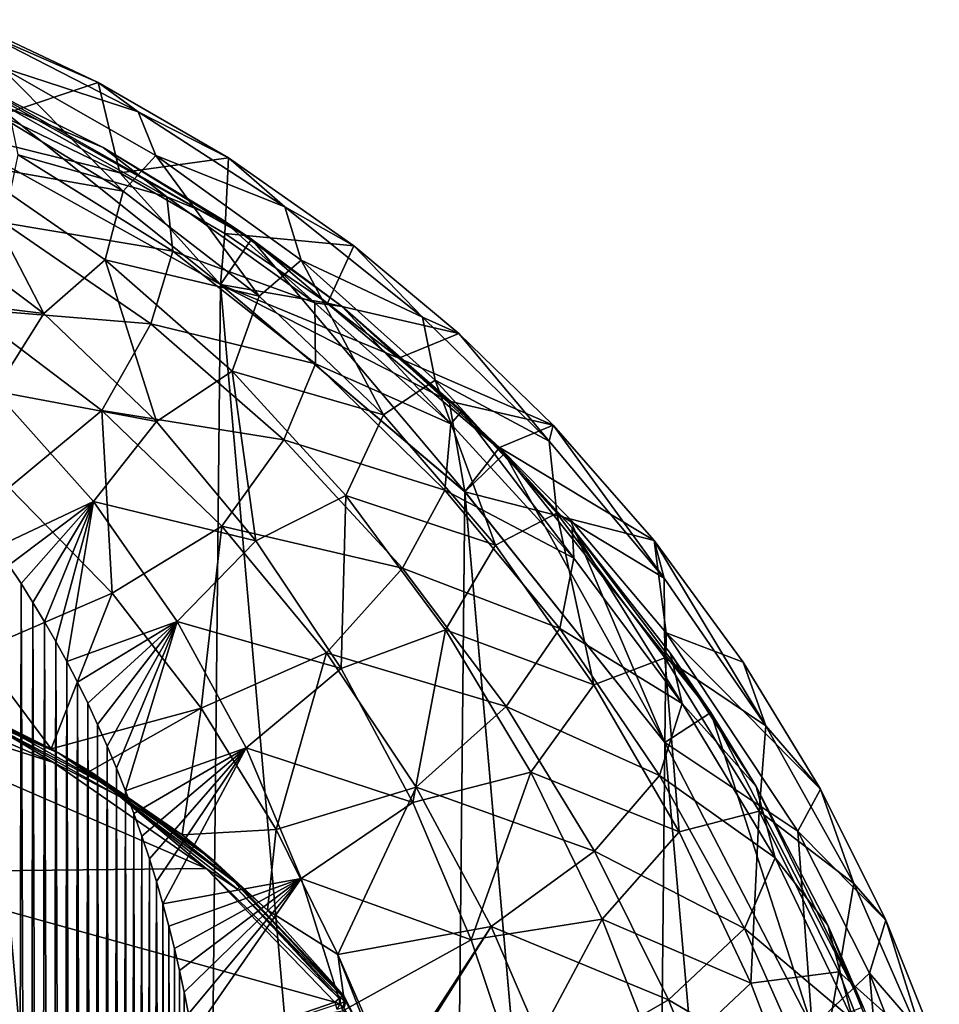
# Model space of a CAD drawing. Extents: x 0 to 500, y -78 to 1786.
# Tile 35 of 195: x 113 to 130, y -34 to -17. Entities that reach past the tile are written whole.
import ezdxf

# ---------------------------------------------------------------- set-up
doc = ezdxf.new("R2010")
doc.units = 0
doc.header["$LTSCALE"] = 52.148148
for name, color, linetype in [('311', 7, 'CONTINUOUS'), ('315', 7, 'CONTINUOUS'), ('327', 7, 'CONTINUOUS'), ('329', 7, 'CONTINUOUS'), ('332', 7, 'CONTINUOUS'), ('371', 7, 'CONTINUOUS'), ('374', 7, 'CONTINUOUS'), ('393', 7, 'CONTINUOUS'), ('403', 7, 'CONTINUOUS'), ('404', 7, 'CONTINUOUS'), ('405', 7, 'CONTINUOUS'), ('429', 7, 'CONTINUOUS'), ('432', 7, 'CONTINUOUS'), ('436', 7, 'CONTINUOUS'), ('440', 7, 'CONTINUOUS'), ('453', 7, 'CONTINUOUS'), ('455', 7, 'CONTINUOUS')]:
    doc.layers.add(name, color=color, linetype=linetype)

msp = doc.modelspace()

# ---------------------------------------------------------------- linework, layer by layer
at = {"layer": '311', "color": 7, "linetype": 'CONTINUOUS'}
for points in [[(111.967, -18.49, -0.025), (117.073, -21.332, -0.025), (112.366, -17.573, -0.025), (111.967, -18.49, -0.025)], [(112.366, -17.573, -0.025), (117.073, -21.332, -0.025), (117.642, -20.51, -0.025), (112.366, -17.573, -0.025)], [(117.073, -21.332, -0.025), (121.531, -25.11, -0.025), (117.642, -20.51, -0.025), (117.073, -21.332, -0.025)], [(117.642, -20.51, -0.025), (121.531, -25.11, -0.025), (122.249, -24.413, -0.025), (117.642, -20.51, -0.025)], [(121.531, -25.11, -0.025), (125.172, -29.68, -0.025), (122.249, -24.413, -0.025), (121.531, -25.11, -0.025)], [(122.249, -24.413, -0.025), (125.172, -29.68, -0.025), (126.011, -29.136, -0.025), (122.249, -24.413, -0.025)], [(125.172, -29.68, -0.025), (127.859, -34.869, -0.025), (126.011, -29.136, -0.025), (125.172, -29.68, -0.025)], [(126.011, -29.136, -0.025), (127.859, -34.869, -0.025), (128.787, -34.498, -0.025), (126.011, -29.136, -0.025)]]:
    msp.add_3dface(points, dxfattribs=at)
at = {"layer": '315', "color": 7, "linetype": 'CONTINUOUS'}
for points in [[(117.073, -21.332, -0.025), (111.967, -18.49, -0.025), (117.073, -21.332), (117.073, -21.332, -0.025)], [(117.073, -21.332), (111.967, -18.49, -0.025), (111.967, -18.49), (117.073, -21.332)], [(121.531, -25.11, -0.025), (117.073, -21.332, -0.025), (121.531, -25.11), (121.531, -25.11, -0.025)], [(121.531, -25.11), (117.073, -21.332, -0.025), (117.073, -21.332), (121.531, -25.11)], [(125.172, -29.68, -0.025), (121.531, -25.11, -0.025), (125.172, -29.68), (125.172, -29.68, -0.025)], [(125.172, -29.68), (121.531, -25.11, -0.025), (121.531, -25.11), (125.172, -29.68)], [(127.859, -34.869, -0.025), (125.172, -29.68, -0.025), (127.859, -34.869), (127.859, -34.869, -0.025)], [(127.859, -34.869), (125.172, -29.68, -0.025), (125.172, -29.68), (127.859, -34.869)]]:
    msp.add_3dface(points, dxfattribs=at)
at = {"layer": '327', "color": 7, "linetype": 'CONTINUOUS'}
for points in [[(111.411, -73.745), (116.573, -71.007), (111.967, -18.49), (111.411, -73.745)], [(116.573, -71.007), (117.073, -21.332), (111.967, -18.49), (116.573, -71.007)], [(116.573, -71.007), (121.106, -67.32), (117.073, -21.332), (116.573, -71.007)], [(121.106, -67.32), (121.531, -25.11), (117.073, -21.332), (121.106, -67.32)], [(121.106, -67.32), (124.839, -62.824), (121.531, -25.11), (121.106, -67.32)], [(124.839, -62.824), (125.172, -29.68), (121.531, -25.11), (124.839, -62.824)], [(124.839, -62.824), (127.629, -57.689), (125.172, -29.68), (124.839, -62.824)], [(127.629, -57.689), (127.859, -34.869), (125.172, -29.68), (127.629, -57.689)]]:
    msp.add_3dface(points, dxfattribs=at)
at = {"layer": '329', "color": 7, "linetype": 'CONTINUOUS'}
for points in [[(112.366, -17.573, -0.025), (117.642, -20.51, -0.025), (112.781, -17.757, -8.512), (112.366, -17.573, -0.025)], [(112.781, -17.757, -8.512), (117.642, -20.51, -0.025), (114.935, -18.835, -7.985), (112.781, -17.757, -8.512)], [(114.935, -18.835, -7.985), (117.642, -20.51, -0.025), (117.107, -20.148, -7.384), (114.935, -18.835, -7.985)], [(117.107, -20.148, -7.384), (117.642, -20.51, -0.025), (119.295, -21.737, -6.714), (117.107, -20.148, -7.384)], [(117.642, -20.51, -0.025), (122.249, -24.413, -0.025), (119.295, -21.737, -6.714), (117.642, -20.51, -0.025)], [(119.295, -21.737, -6.714), (122.249, -24.413, -0.025), (121.473, -23.641, -5.984), (119.295, -21.737, -6.714)], [(121.473, -23.641, -5.984), (122.249, -24.413, -0.025), (123.487, -25.768, -5.255), (121.473, -23.641, -5.984)], [(122.249, -24.413, -0.025), (126.011, -29.136, -0.025), (123.487, -25.768, -5.255), (122.249, -24.413, -0.025)], [(123.487, -25.768, -5.255), (126.011, -29.136, -0.025), (125.28, -28.058, -4.562), (123.487, -25.768, -5.255)], [(125.28, -28.058, -4.562), (126.011, -29.136, -0.025), (126.836, -30.481, -3.927), (125.28, -28.058, -4.562)], [(126.011, -29.136, -0.025), (128.787, -34.498, -0.025), (126.836, -30.481, -3.927), (126.011, -29.136, -0.025)], [(126.836, -30.481, -3.927), (128.787, -34.498, -0.025), (128.146, -33.008, -3.366), (126.836, -30.481, -3.927)], [(128.146, -33.008, -3.366), (128.787, -34.498, -0.025), (129.207, -35.61, -2.89), (128.146, -33.008, -3.366)]]:
    msp.add_3dface(points, dxfattribs=at)
at = {"layer": '332', "color": 7, "linetype": 'CONTINUOUS'}
for points in [[(112.781, -17.757, -8.512), (114.935, -18.835, -7.985), (113.212, -18.116, -10.19), (112.781, -17.757, -8.512)], [(113.212, -18.116, -10.19), (114.935, -18.835, -7.985), (116.094, -19.738, -9.837), (113.212, -18.116, -10.19)], [(113.212, -18.116, -10.19), (116.094, -19.738, -9.837), (113.389, -18.968, -12.519), (113.212, -18.116, -10.19)], [(114.935, -18.835, -7.985), (117.107, -20.148, -7.384), (116.094, -19.738, -9.837), (114.935, -18.835, -7.985)], [(113.389, -18.968, -12.519), (116.207, -20.726, -12.258), (113.134, -20.213, -14.655), (113.389, -18.968, -12.519)], [(113.389, -18.968, -12.519), (116.094, -19.738, -9.837), (116.207, -20.726, -12.258), (113.389, -18.968, -12.519)], [(116.094, -19.738, -9.837), (117.107, -20.148, -7.384), (118.793, -21.667, -9.403), (116.094, -19.738, -9.837)], [(116.094, -19.738, -9.837), (118.793, -21.667, -9.403), (116.207, -20.726, -12.258), (116.094, -19.738, -9.837)], [(112.463, -21.775, -16.468), (113.134, -20.213, -14.655), (115.805, -22.051, -14.48), (112.463, -21.775, -16.468)], [(113.134, -20.213, -14.655), (116.207, -20.726, -12.258), (115.805, -22.051, -14.48), (113.134, -20.213, -14.655)], [(117.107, -20.148, -7.384), (119.295, -21.737, -6.714), (118.793, -21.667, -9.403), (117.107, -20.148, -7.384)], [(116.207, -20.726, -12.258), (118.807, -22.778, -11.94), (115.805, -22.051, -14.48), (116.207, -20.726, -12.258)], [(116.207, -20.726, -12.258), (118.793, -21.667, -9.403), (118.807, -22.778, -11.94), (116.207, -20.726, -12.258)], [(118.793, -21.667, -9.403), (119.295, -21.737, -6.714), (121.275, -23.872, -8.893), (118.793, -21.667, -9.403)], [(118.793, -21.667, -9.403), (121.275, -23.872, -8.893), (118.807, -22.778, -11.94), (118.793, -21.667, -9.403)], [(112.463, -21.775, -16.468), (114.913, -23.632, -16.367), (113.22, -25.033, -17.81), (112.463, -21.775, -16.468)], [(114.913, -23.632, -16.367), (112.463, -21.775, -16.468), (115.805, -22.051, -14.48), (114.913, -23.632, -16.367)], [(119.295, -21.737, -6.714), (121.473, -23.641, -5.984), (121.275, -23.872, -8.893), (119.295, -21.737, -6.714)], [(114.913, -23.632, -16.367), (115.805, -22.051, -14.48), (118.231, -24.164, -14.267), (114.913, -23.632, -16.367)], [(115.805, -22.051, -14.48), (118.807, -22.778, -11.94), (118.231, -24.164, -14.267), (115.805, -22.051, -14.48)], [(118.807, -22.778, -11.94), (121.163, -25.084, -11.564), (118.231, -24.164, -14.267), (118.807, -22.778, -11.94)], [(118.807, -22.778, -11.94), (121.275, -23.872, -8.893), (121.163, -25.084, -11.564), (118.807, -22.778, -11.94)], [(113.22, -25.033, -17.81), (114.913, -23.632, -16.367), (115.1, -26.962, -17.758), (113.22, -25.033, -17.81)], [(114.913, -23.632, -16.367), (117.099, -25.741, -16.242), (115.1, -26.962, -17.758), (114.913, -23.632, -16.367)], [(117.099, -25.741, -16.242), (114.913, -23.632, -16.367), (118.231, -24.164, -14.267), (117.099, -25.741, -16.242)], [(121.275, -23.872, -8.893), (121.473, -23.641, -5.984), (123.514, -26.319, -8.306), (121.275, -23.872, -8.893)], [(121.473, -23.641, -5.984), (123.487, -25.768, -5.255), (123.514, -26.319, -8.306), (121.473, -23.641, -5.984)], [(121.275, -23.872, -8.893), (123.514, -26.319, -8.306), (121.163, -25.084, -11.564), (121.275, -23.872, -8.893)], [(117.099, -25.741, -16.242), (118.231, -24.164, -14.267), (120.392, -26.504, -14.015), (117.099, -25.741, -16.242)], [(118.231, -24.164, -14.267), (121.163, -25.084, -11.564), (120.392, -26.504, -14.015), (118.231, -24.164, -14.267)], [(113.22, -25.033, -17.81), (115.1, -26.962, -17.758), (112.651, -28.014, -18.691), (113.22, -25.033, -17.81)], [(121.163, -25.084, -11.564), (123.258, -27.601, -11.133), (120.392, -26.504, -14.015), (121.163, -25.084, -11.564)], [(121.163, -25.084, -11.564), (123.514, -26.319, -8.306), (123.258, -27.601, -11.133), (121.163, -25.084, -11.564)], [(115.1, -26.962, -17.758), (117.099, -25.741, -16.242), (116.723, -29.056, -17.696), (115.1, -26.962, -17.758)], [(117.099, -25.741, -16.242), (119.009, -28.046, -16.095), (116.723, -29.056, -17.696), (117.099, -25.741, -16.242)], [(119.009, -28.046, -16.095), (117.099, -25.741, -16.242), (120.392, -26.504, -14.015), (119.009, -28.046, -16.095)], [(123.487, -25.768, -5.255), (125.28, -28.058, -4.562), (125.49, -28.968, -7.636), (123.487, -25.768, -5.255)], [(123.514, -26.319, -8.306), (123.487, -25.768, -5.255), (125.49, -28.968, -7.636), (123.514, -26.319, -8.306)], [(123.514, -26.319, -8.306), (125.49, -28.968, -7.636), (123.258, -27.601, -11.133), (123.514, -26.319, -8.306)], [(119.009, -28.046, -16.095), (120.392, -26.504, -14.015), (122.281, -29.023, -13.726), (119.009, -28.046, -16.095)], [(120.392, -26.504, -14.015), (123.258, -27.601, -11.133), (122.281, -29.023, -13.726), (120.392, -26.504, -14.015)], [(112.651, -28.014, -18.691), (115.1, -26.962, -17.758), (113.987, -29.795, -18.675), (112.651, -28.014, -18.691)], [(115.1, -26.962, -17.758), (116.723, -29.056, -17.696), (113.987, -29.795, -18.675), (115.1, -26.962, -17.758)], [(123.258, -27.601, -11.133), (125.079, -30.28, -10.64), (122.281, -29.023, -13.726), (123.258, -27.601, -11.133)], [(123.258, -27.601, -11.133), (125.49, -28.968, -7.636), (125.079, -30.28, -10.64), (123.258, -27.601, -11.133)], [(112.651, -28.014, -18.691), (113.987, -29.795, -18.675), (112.916, -29.26, -18.802), (112.651, -28.014, -18.691)], [(116.723, -29.056, -17.696), (119.009, -28.046, -16.095), (118.09, -31.267, -17.624), (116.723, -29.056, -17.696)], [(119.009, -28.046, -16.095), (120.643, -30.497, -15.927), (118.09, -31.267, -17.624), (119.009, -28.046, -16.095)], [(120.643, -30.497, -15.927), (119.009, -28.046, -16.095), (122.281, -29.023, -13.726), (120.643, -30.497, -15.927)], [(125.28, -28.058, -4.562), (126.836, -30.481, -3.927), (125.49, -28.968, -7.636), (125.28, -28.058, -4.562)], [(113.987, -29.795, -18.675), (116.723, -29.056, -17.696), (114.694, -30.201, -18.575), (113.987, -29.795, -18.675)], [(114.694, -30.201, -18.575), (116.723, -29.056, -17.696), (116.379, -31.364, -18.285), (114.694, -30.201, -18.575)], [(116.723, -29.056, -17.696), (118.09, -31.267, -17.624), (116.379, -31.364, -18.285), (116.723, -29.056, -17.696)], [(120.643, -30.497, -15.927), (122.281, -29.023, -13.726), (123.894, -31.663, -13.395), (120.643, -30.497, -15.927)], [(122.281, -29.023, -13.726), (125.079, -30.28, -10.64), (123.894, -31.663, -13.395), (122.281, -29.023, -13.726)], [(125.49, -28.968, -7.636), (127.188, -31.784, -6.875), (125.079, -30.28, -10.64), (125.49, -28.968, -7.636)], [(125.49, -28.968, -7.636), (126.836, -30.481, -3.927), (127.188, -31.784, -6.875), (125.49, -28.968, -7.636)], [(125.079, -30.28, -10.64), (126.626, -33.073, -10.08), (123.894, -31.663, -13.395), (125.079, -30.28, -10.64)], [(125.079, -30.28, -10.64), (127.188, -31.784, -6.875), (126.626, -33.073, -10.08), (125.079, -30.28, -10.64)], [(118.09, -31.267, -17.624), (120.643, -30.497, -15.927), (119.211, -33.545, -17.543), (118.09, -31.267, -17.624)], [(120.643, -30.497, -15.927), (122.006, -33.032, -15.734), (119.211, -33.545, -17.543), (120.643, -30.497, -15.927)], [(122.006, -33.032, -15.734), (120.643, -30.497, -15.927), (123.894, -31.663, -13.395), (122.006, -33.032, -15.734)], [(126.836, -30.481, -3.927), (128.146, -33.008, -3.366), (127.188, -31.784, -6.875), (126.836, -30.481, -3.927)], [(116.379, -31.364, -18.285), (118.09, -31.267, -17.624), (117.932, -32.735, -17.956), (116.379, -31.364, -18.285)], [(118.09, -31.267, -17.624), (119.211, -33.545, -17.543), (117.932, -32.735, -17.956), (118.09, -31.267, -17.624)], [(122.006, -33.032, -15.734), (123.894, -31.663, -13.395), (125.241, -34.371, -13.02), (122.006, -33.032, -15.734)], [(123.894, -31.663, -13.395), (126.626, -33.073, -10.08), (125.241, -34.371, -13.02), (123.894, -31.663, -13.395)], [(127.188, -31.784, -6.875), (128.598, -34.738, -6.018), (126.626, -33.073, -10.08), (127.188, -31.784, -6.875)], [(127.188, -31.784, -6.875), (128.146, -33.008, -3.366), (128.598, -34.738, -6.018), (127.188, -31.784, -6.875)], [(117.932, -32.735, -17.956), (119.211, -33.545, -17.543), (119.315, -34.287, -17.611), (117.932, -32.735, -17.956)], [(128.146, -33.008, -3.366), (129.207, -35.61, -2.89), (128.598, -34.738, -6.018), (128.146, -33.008, -3.366)], [(119.211, -33.545, -17.543), (122.006, -33.032, -15.734), (120.2, -35.802, -17.401), (119.211, -33.545, -17.543)], [(120.2, -35.802, -17.401), (122.006, -33.032, -15.734), (120.269, -35.792, -17.365), (120.2, -35.802, -17.401)], [(122.006, -33.032, -15.734), (123.117, -35.598, -15.515), (120.269, -35.792, -17.365), (122.006, -33.032, -15.734)], [(123.117, -35.598, -15.515), (122.006, -33.032, -15.734), (125.241, -34.371, -13.02), (123.117, -35.598, -15.515)], [(126.626, -33.073, -10.08), (127.903, -35.936, -9.449), (125.241, -34.371, -13.02), (126.626, -33.073, -10.08)], [(126.626, -33.073, -10.08), (128.598, -34.738, -6.018), (127.903, -35.936, -9.449), (126.626, -33.073, -10.08)], [(120.105, -35.835, -17.451), (119.211, -33.545, -17.543), (120.2, -35.802, -17.401), (120.105, -35.835, -17.451)], [(119.211, -33.545, -17.543), (120.105, -35.835, -17.451), (119.315, -34.287, -17.611), (119.211, -33.545, -17.543)], [(119.315, -34.287, -17.611), (120.105, -35.835, -17.451), (119.357, -34.4, -17.608), (119.315, -34.287, -17.611)], [(119.357, -34.4, -17.608), (120.105, -35.835, -17.451), (119.326, -34.519, -17.639), (119.357, -34.4, -17.608)], [(123.117, -35.598, -15.515), (125.241, -34.371, -13.02), (126.339, -37.093, -12.597), (123.117, -35.598, -15.515)], [(125.241, -34.371, -13.02), (127.903, -35.936, -9.449), (126.339, -37.093, -12.597), (125.241, -34.371, -13.02)]]:
    msp.add_3dface(points, dxfattribs=at)
at = {"layer": '371', "color": 7, "linetype": 'CONTINUOUS'}
for points in [[(110.634, -32.044, -20), (107.622, -28, -20), (116.812, -31.975, -20), (110.634, -32.044, -20)], [(116.812, -31.975, -20), (107.622, -28, -20), (114.033, -30.048, -20), (116.812, -31.975, -20)], [(114.033, -30.048, -20), (107.622, -28, -20), (110.929, -28.705, -20), (114.033, -30.048, -20)], [(119.158, -34.411, -20), (110.634, -32.044, -20), (116.812, -31.975, -20), (119.158, -34.411, -20)], [(112.781, -36.607, -20), (110.634, -32.044, -20), (119.158, -34.411, -20), (112.781, -36.607, -20)]]:
    msp.add_3dface(points, dxfattribs=at)
at = {"layer": '374', "color": 7, "linetype": 'CONTINUOUS'}
for points in [[(112.916, -29.26, -18.802), (113.987, -29.795, -18.675), (110.99, -28.515, -19.8), (112.916, -29.26, -18.802)], [(110.99, -28.515, -19.8), (113.987, -29.795, -18.675), (114.13, -29.873, -19.8), (110.99, -28.515, -19.8)], [(113.987, -29.795, -18.675), (114.694, -30.201, -18.575), (114.13, -29.873, -19.8), (113.987, -29.795, -18.675)], [(114.694, -30.201, -18.575), (116.379, -31.364, -18.285), (114.13, -29.873, -19.8), (114.694, -30.201, -18.575)], [(114.13, -29.873, -19.8), (116.379, -31.364, -18.285), (116.942, -31.823, -19.8), (114.13, -29.873, -19.8)], [(116.379, -31.364, -18.285), (117.932, -32.735, -17.956), (116.942, -31.823, -19.8), (116.379, -31.364, -18.285)], [(117.932, -32.735, -17.956), (119.315, -34.287, -17.611), (116.942, -31.823, -19.8), (117.932, -32.735, -17.956)], [(116.942, -31.823, -19.8), (119.315, -34.287, -17.611), (119.315, -34.287, -19.8), (116.942, -31.823, -19.8)]]:
    msp.add_3dface(points, dxfattribs=at)
at = {"layer": '393', "color": 7, "linetype": 'CONTINUOUS'}
for points in [[(119.315, -34.287, -17.611), (119.357, -34.4, -17.608), (119.315, -34.287, -19.8), (119.315, -34.287, -17.611)], [(119.315, -34.287, -19.8), (119.357, -34.4, -17.608), (119.358, -34.405, -19.8), (119.315, -34.287, -19.8)], [(119.358, -34.405, -19.8), (119.326, -34.519, -17.639), (119.322, -34.525, -19.8), (119.358, -34.405, -19.8)], [(119.357, -34.4, -17.608), (119.326, -34.519, -17.639), (119.358, -34.405, -19.8), (119.357, -34.4, -17.608)]]:
    msp.add_3dface(points, dxfattribs=at)
at = {"layer": '403', "color": 7, "linetype": 'CONTINUOUS'}
msp.add_3dface([(112.781, -36.607, -20), (119.158, -34.411, -20), (119.175, -34.462, -19.993), (112.781, -36.607, -20)], dxfattribs=at)
at = {"layer": '404', "color": 7, "linetype": 'CONTINUOUS'}
for points in [[(119.253, -34.443, -19.973), (119.158, -34.411, -20), (119.236, -34.349, -19.973), (119.253, -34.443, -19.973)], [(119.175, -34.462, -19.993), (119.158, -34.411, -20), (119.253, -34.443, -19.973), (119.175, -34.462, -19.993)], [(119.203, -34.544, -19.942), (119.175, -34.462, -19.993), (119.253, -34.443, -19.973), (119.203, -34.544, -19.942)], [(119.302, -34.512, -19.896), (119.203, -34.544, -19.942), (119.253, -34.443, -19.973), (119.302, -34.512, -19.896)], [(119.239, -34.347, -19.971), (119.253, -34.443, -19.973), (119.236, -34.349, -19.973), (119.239, -34.347, -19.971)], [(119.265, -34.327, -19.946), (119.253, -34.443, -19.973), (119.239, -34.347, -19.971), (119.265, -34.327, -19.946)], [(119.333, -34.404, -19.896), (119.253, -34.443, -19.973), (119.265, -34.327, -19.946), (119.333, -34.404, -19.896)], [(119.333, -34.404, -19.896), (119.302, -34.512, -19.896), (119.253, -34.443, -19.973), (119.333, -34.404, -19.896)], [(119.333, -34.404, -19.896), (119.265, -34.327, -19.946), (119.294, -34.304, -19.9), (119.333, -34.404, -19.896)], [(119.333, -34.404, -19.896), (119.294, -34.304, -19.9), (119.297, -34.302, -19.893), (119.333, -34.404, -19.896)], [(119.306, -34.295, -19.867), (119.333, -34.404, -19.896), (119.297, -34.302, -19.893), (119.306, -34.295, -19.867)], [(119.333, -34.404, -19.896), (119.322, -34.525, -19.8), (119.302, -34.512, -19.896), (119.333, -34.404, -19.896)], [(119.315, -34.287, -19.8), (119.358, -34.405, -19.8), (119.306, -34.295, -19.867), (119.315, -34.287, -19.8)], [(119.306, -34.295, -19.867), (119.358, -34.405, -19.8), (119.333, -34.404, -19.896), (119.306, -34.295, -19.867)], [(119.358, -34.405, -19.8), (119.322, -34.525, -19.8), (119.333, -34.404, -19.896), (119.358, -34.405, -19.8)]]:
    msp.add_3dface(points, dxfattribs=at)
at = {"layer": '405', "color": 7, "linetype": 'CONTINUOUS'}
for points in [[(110.99, -28.515, -19.8), (114.13, -29.873, -19.8), (112.896, -29.28, -19.9), (110.99, -28.515, -19.8)], [(114.033, -30.048, -20), (110.929, -28.705, -20), (112.865, -29.347, -19.973), (114.033, -30.048, -20)], [(115.286, -30.608, -19.9), (112.865, -29.347, -19.973), (112.896, -29.28, -19.9), (115.286, -30.608, -19.9)], [(115.245, -30.669, -19.973), (114.033, -30.048, -20), (112.865, -29.347, -19.973), (115.245, -30.669, -19.973)], [(115.245, -30.669, -19.973), (112.865, -29.347, -19.973), (115.286, -30.608, -19.9), (115.245, -30.669, -19.973)], [(114.13, -29.873, -19.8), (115.286, -30.608, -19.9), (112.896, -29.28, -19.9), (114.13, -29.873, -19.8)], [(114.13, -29.873, -19.8), (116.942, -31.823, -19.8), (115.286, -30.608, -19.9), (114.13, -29.873, -19.8)], [(116.812, -31.975, -20), (114.033, -30.048, -20), (115.245, -30.669, -19.973), (116.812, -31.975, -20)], [(117.436, -32.297, -19.9), (115.245, -30.669, -19.973), (115.286, -30.608, -19.9), (117.436, -32.297, -19.9)], [(117.387, -32.351, -19.973), (116.812, -31.975, -20), (115.245, -30.669, -19.973), (117.387, -32.351, -19.973)], [(117.387, -32.351, -19.973), (115.245, -30.669, -19.973), (117.436, -32.297, -19.9), (117.387, -32.351, -19.973)], [(116.942, -31.823, -19.8), (117.436, -32.297, -19.9), (115.286, -30.608, -19.9), (116.942, -31.823, -19.8)], [(116.942, -31.823, -19.8), (119.315, -34.287, -19.8), (117.436, -32.297, -19.9), (116.942, -31.823, -19.8)], [(119.158, -34.411, -20), (116.812, -31.975, -20), (119.236, -34.349, -19.973), (119.158, -34.411, -20)], [(119.236, -34.349, -19.973), (116.812, -31.975, -20), (117.387, -32.351, -19.973), (119.236, -34.349, -19.973)], [(119.294, -34.304, -19.9), (117.387, -32.351, -19.973), (117.436, -32.297, -19.9), (119.294, -34.304, -19.9)], [(119.315, -34.287, -19.8), (119.306, -34.295, -19.867), (117.436, -32.297, -19.9), (119.315, -34.287, -19.8)], [(119.306, -34.295, -19.867), (119.297, -34.302, -19.893), (117.436, -32.297, -19.9), (119.306, -34.295, -19.867)], [(119.297, -34.302, -19.893), (119.294, -34.304, -19.9), (117.436, -32.297, -19.9), (119.297, -34.302, -19.893)], [(119.265, -34.327, -19.946), (119.239, -34.347, -19.971), (117.387, -32.351, -19.973), (119.265, -34.327, -19.946)], [(119.294, -34.304, -19.9), (119.265, -34.327, -19.946), (117.387, -32.351, -19.973), (119.294, -34.304, -19.9)], [(119.239, -34.347, -19.971), (119.236, -34.349, -19.973), (117.387, -32.351, -19.973), (119.239, -34.347, -19.971)]]:
    msp.add_3dface(points, dxfattribs=at)
at = {"layer": '429', "color": 7, "linetype": 'CONTINUOUS'}
for points in [[(113.441, -26.786, 20), (113.219, -26.449, 20), (113.363, -64.992, 20), (113.441, -26.786, 20)], [(113.579, -64.641, 20), (113.441, -26.786, 20), (113.363, -64.992, 20), (113.579, -64.641, 20)], [(113.657, -27.13, 20), (113.441, -26.786, 20), (113.579, -64.641, 20), (113.657, -27.13, 20)], [(113.789, -64.282, 20), (113.657, -27.13, 20), (113.579, -64.641, 20), (113.789, -64.282, 20)], [(113.867, -27.482, 20), (113.657, -27.13, 20), (113.789, -64.282, 20), (113.867, -27.482, 20)], [(113.993, -63.917, 20), (113.867, -27.482, 20), (113.789, -64.282, 20), (113.993, -63.917, 20)], [(114.073, -27.841, 20), (113.867, -27.482, 20), (113.993, -63.917, 20), (114.073, -27.841, 20)], [(114.192, -63.544, 20), (114.073, -27.841, 20), (113.993, -63.917, 20), (114.192, -63.544, 20)], [(114.272, -28.207, 20), (114.073, -27.841, 20), (114.192, -63.544, 20), (114.272, -28.207, 20)], [(114.385, -63.163, 20), (114.272, -28.207, 20), (114.192, -63.544, 20), (114.385, -63.163, 20)], [(114.466, -28.581, 20), (114.272, -28.207, 20), (114.385, -63.163, 20), (114.466, -28.581, 20)], [(114.571, -62.776, 20), (114.466, -28.581, 20), (114.385, -63.163, 20), (114.571, -62.776, 20)], [(114.654, -28.963, 20), (114.466, -28.581, 20), (114.571, -62.776, 20), (114.654, -28.963, 20)], [(114.752, -62.38, 20), (114.654, -28.963, 20), (114.571, -62.776, 20), (114.752, -62.38, 20)], [(114.835, -29.351, 20), (114.654, -28.963, 20), (114.752, -62.38, 20), (114.835, -29.351, 20)], [(114.926, -61.978, 20), (114.835, -29.351, 20), (114.752, -62.38, 20), (114.926, -61.978, 20)], [(115.011, -29.747, 20), (114.835, -29.351, 20), (114.926, -61.978, 20), (115.011, -29.747, 20)], [(115.094, -61.568, 20), (115.011, -29.747, 20), (114.926, -61.978, 20), (115.094, -61.568, 20)], [(115.18, -30.151, 20), (115.011, -29.747, 20), (115.094, -61.568, 20), (115.18, -30.151, 20)], [(115.253, -61.156, 20), (115.18, -30.151, 20), (115.094, -61.568, 20), (115.253, -61.156, 20)], [(115.343, -30.562, 20), (115.18, -30.151, 20), (115.253, -61.156, 20), (115.343, -30.562, 20)], [(115.402, -60.746, 20), (115.343, -30.562, 20), (115.253, -61.156, 20), (115.402, -60.746, 20)], [(115.497, -30.976, 20), (115.343, -30.562, 20), (115.402, -60.746, 20), (115.497, -30.976, 20)], [(115.543, -60.336, 20), (115.497, -30.976, 20), (115.402, -60.746, 20), (115.543, -60.336, 20)], [(115.643, -31.391, 20), (115.497, -30.976, 20), (115.543, -60.336, 20), (115.643, -31.391, 20)], [(115.674, -59.929, 20), (115.643, -31.391, 20), (115.543, -60.336, 20), (115.674, -59.929, 20)], [(115.779, -31.804, 20), (115.643, -31.391, 20), (115.674, -59.929, 20), (115.779, -31.804, 20)], [(115.797, -59.523, 20), (115.779, -31.804, 20), (115.674, -59.929, 20), (115.797, -59.523, 20)], [(115.906, -32.215, 20), (115.779, -31.804, 20), (115.797, -59.523, 20), (115.906, -32.215, 20)], [(115.911, -59.12, 20), (115.906, -32.215, 20), (115.797, -59.523, 20), (115.911, -59.12, 20)], [(116.024, -32.624, 20), (115.906, -32.215, 20), (116.017, -58.721, 20), (116.024, -32.624, 20)], [(116.017, -58.721, 20), (115.906, -32.215, 20), (115.911, -59.12, 20), (116.017, -58.721, 20)], [(116.116, -58.324, 20), (116.024, -32.624, 20), (116.017, -58.721, 20), (116.116, -58.324, 20)], [(116.134, -33.031, 20), (116.024, -32.624, 20), (116.116, -58.324, 20), (116.134, -33.031, 20)], [(116.207, -57.93, 20), (116.134, -33.031, 20), (116.116, -58.324, 20), (116.207, -57.93, 20)], [(116.235, -33.434, 20), (116.134, -33.031, 20), (116.207, -57.93, 20), (116.235, -33.434, 20)], [(116.291, -57.54, 20), (116.235, -33.434, 20), (116.207, -57.93, 20), (116.291, -57.54, 20)], [(116.329, -33.835, 20), (116.235, -33.434, 20), (116.291, -57.54, 20), (116.329, -33.835, 20)], [(116.369, -57.154, 20), (116.329, -33.835, 20), (116.291, -57.54, 20), (116.369, -57.154, 20)], [(116.415, -34.232, 20), (116.329, -33.835, 20), (116.369, -57.154, 20), (116.415, -34.232, 20)], [(116.44, -56.772, 20), (116.415, -34.232, 20), (116.369, -57.154, 20), (116.44, -56.772, 20)], [(116.494, -34.625, 20), (116.415, -34.232, 20), (116.44, -56.772, 20), (116.494, -34.625, 20)]]:
    msp.add_3dface(points, dxfattribs=at)
at = {"layer": '432', "color": 7, "linetype": 'CONTINUOUS'}
for points in [[(115.238, -19.299, 0.025), (111.967, -18.49, 0.025), (113.066, -18.25, 0.025), (115.238, -19.299, 0.025)], [(117.073, -21.332, 0.025), (111.967, -18.49, 0.025), (115.238, -19.299, 0.025), (117.073, -21.332, 0.025)], [(117.152, -20.404, 0.025), (117.073, -21.332, 0.025), (115.238, -19.299, 0.025), (117.152, -20.404, 0.025)], [(119.027, -21.674, 0.025), (117.073, -21.332, 0.025), (117.152, -20.404, 0.025), (119.027, -21.674, 0.025)], [(121.531, -25.11, 0.025), (117.073, -21.332, 0.025), (121.246, -23.46, 0.025), (121.531, -25.11, 0.025)], [(121.246, -23.46, 0.025), (117.073, -21.332, 0.025), (120.325, -22.678, 0.025), (121.246, -23.46, 0.025)], [(120.325, -22.678, 0.025), (117.073, -21.332, 0.025), (119.027, -21.674, 0.025), (120.325, -22.678, 0.025)], [(122.162, -24.303, 0.025), (121.531, -25.11, 0.025), (121.246, -23.46, 0.025), (122.162, -24.303, 0.025)], [(123.441, -25.605, 0.025), (121.531, -25.11, 0.025), (122.162, -24.303, 0.025), (123.441, -25.605, 0.025)], [(125.172, -29.68, 0.025), (121.531, -25.11, 0.025), (123.441, -25.605, 0.025), (125.172, -29.68, 0.025)], [(125.2, -27.683, 0.025), (125.172, -29.68, 0.025), (123.441, -25.605, 0.025), (125.2, -27.683, 0.025)], [(127.597, -31.294, 0.025), (125.172, -29.68, 0.025), (125.2, -27.683, 0.025), (127.597, -31.294, 0.025)], [(127.859, -34.869, 0.025), (125.172, -29.68, 0.025), (127.597, -31.294, 0.025), (127.859, -34.869, 0.025)], [(128.902, -33.883, 0.025), (127.859, -34.869, 0.025), (127.597, -31.294, 0.025), (128.902, -33.883, 0.025)], [(129.488, -40.481, 0.025), (127.859, -34.869, 0.025), (128.902, -33.883, 0.025), (129.488, -40.481, 0.025)], [(129.936, -36.542, 0.025), (129.488, -40.481, 0.025), (128.902, -33.883, 0.025), (129.936, -36.542, 0.025)]]:
    msp.add_3dface(points, dxfattribs=at)
at = {"layer": '436', "color": 7, "linetype": 'CONTINUOUS'}
for points in [[(111.967, -18.49, 0.025), (117.073, -21.332, 0.025), (111.967, -18.49), (111.967, -18.49, 0.025)], [(111.967, -18.49), (117.073, -21.332, 0.025), (117.073, -21.332), (111.967, -18.49)], [(117.073, -21.332, 0.025), (121.531, -25.11, 0.025), (117.073, -21.332), (117.073, -21.332, 0.025)], [(117.073, -21.332), (121.531, -25.11, 0.025), (121.531, -25.109), (117.073, -21.332)], [(121.531, -25.11, 0.025), (125.172, -29.68, 0.025), (121.531, -25.109), (121.531, -25.11, 0.025)], [(121.531, -25.109), (125.172, -29.68, 0.025), (125.172, -29.68), (121.531, -25.109)], [(125.172, -29.68, 0.025), (127.859, -34.869, 0.025), (125.172, -29.68), (125.172, -29.68, 0.025)], [(125.172, -29.68), (127.859, -34.869, 0.025), (127.859, -34.869), (125.172, -29.68)]]:
    msp.add_3dface(points, dxfattribs=at)
at = {"layer": '440', "color": 7, "linetype": 'CONTINUOUS'}
for points in [[(112.418, -16.508, 13.332), (112.759, -16.746, 14.331), (114.845, -17.652, 12.633), (112.418, -16.508, 13.332)], [(112.759, -16.746, 14.331), (115.572, -18.187, 13.813), (114.845, -17.652, 12.633), (112.759, -16.746, 14.331)], [(115.572, -18.187, 13.813), (112.759, -16.746, 14.331), (113.076, -17.371, 15.804), (115.572, -18.187, 13.813)], [(112.631, -18.009, 17.212), (115.3, -19.636, 16.96), (113.076, -17.371, 15.804), (112.631, -18.009, 17.212)], [(115.572, -18.187, 13.813), (113.076, -17.371, 15.804), (115.897, -18.981, 15.413), (115.572, -18.187, 13.813)], [(113.076, -17.371, 15.804), (115.3, -19.636, 16.96), (115.897, -18.981, 15.413), (113.076, -17.371, 15.804)], [(114.845, -17.652, 12.633), (115.572, -18.187, 13.813), (117.219, -19.028, 11.851), (114.845, -17.652, 12.633)], [(112.631, -18.009, 17.212), (112.431, -19.131, 18.365), (115.3, -19.636, 16.96), (112.631, -18.009, 17.212)], [(115.572, -18.187, 13.813), (118.247, -19.921, 13.23), (117.219, -19.028, 11.851), (115.572, -18.187, 13.813)], [(118.247, -19.921, 13.23), (115.572, -18.187, 13.813), (115.897, -18.981, 15.413), (118.247, -19.921, 13.23)], [(115.3, -19.636, 16.96), (117.781, -21.547, 16.677), (115.897, -18.981, 15.413), (115.3, -19.636, 16.96)], [(118.247, -19.921, 13.23), (115.897, -18.981, 15.413), (118.543, -20.892, 14.972), (118.247, -19.921, 13.23)], [(115.897, -18.981, 15.413), (117.781, -21.547, 16.677), (118.543, -20.892, 14.972), (115.897, -18.981, 15.413)], [(111.558, -20.138, 19.261), (113.852, -21.86, 19.195), (112.431, -19.131, 18.365), (111.558, -20.138, 19.261)], [(112.431, -19.131, 18.365), (113.852, -21.86, 19.195), (114.972, -20.884, 18.214), (112.431, -19.131, 18.365)], [(112.431, -19.131, 18.365), (114.972, -20.884, 18.214), (115.3, -19.636, 16.96), (112.431, -19.131, 18.365)], [(117.219, -19.028, 11.851), (118.247, -19.921, 13.23), (119.506, -20.632, 11.011), (117.219, -19.028, 11.851)], [(115.3, -19.636, 16.96), (114.972, -20.884, 18.214), (117.781, -21.547, 16.677), (115.3, -19.636, 16.96)], [(118.247, -19.921, 13.23), (120.754, -21.928, 12.588), (119.506, -20.632, 11.011), (118.247, -19.921, 13.23)], [(120.754, -21.928, 12.588), (118.247, -19.921, 13.23), (118.543, -20.892, 14.972), (120.754, -21.928, 12.588)], [(111.558, -20.138, 19.261), (110.901, -21.498, 19.812), (113.852, -21.86, 19.195), (111.558, -20.138, 19.261)], [(119.506, -20.632, 11.011), (120.754, -21.928, 12.588), (121.419, -22.226, 10.246), (119.506, -20.632, 11.011)], [(113.852, -21.86, 19.195), (115.911, -23.832, 19.121), (114.972, -20.884, 18.214), (113.852, -21.86, 19.195)], [(114.972, -20.884, 18.214), (115.911, -23.832, 19.121), (117.288, -22.916, 18.044), (114.972, -20.884, 18.214)], [(114.972, -20.884, 18.214), (117.288, -22.916, 18.044), (117.781, -21.547, 16.677), (114.972, -20.884, 18.214)], [(117.781, -21.547, 16.677), (120.049, -23.708, 16.366), (118.543, -20.892, 14.972), (117.781, -21.547, 16.677)], [(120.754, -21.928, 12.588), (118.543, -20.892, 14.972), (120.986, -23.076, 14.487), (120.754, -21.928, 12.588)], [(118.543, -20.892, 14.972), (120.049, -23.708, 16.366), (120.986, -23.076, 14.487), (118.543, -20.892, 14.972)], [(110.901, -21.498, 19.812), (112.963, -23.281, 19.795), (113.852, -21.86, 19.195), (110.901, -21.498, 19.812)], [(117.781, -21.547, 16.677), (117.288, -22.916, 18.044), (120.049, -23.708, 16.366), (117.781, -21.547, 16.677)], [(113.852, -21.86, 19.195), (112.963, -23.281, 19.795), (115.911, -23.832, 19.121), (113.852, -21.86, 19.195)], [(120.754, -21.928, 12.588), (123.066, -24.191, 11.89), (121.419, -22.226, 10.246), (120.754, -21.928, 12.588)], [(123.066, -24.191, 11.89), (120.754, -21.928, 12.588), (120.986, -23.076, 14.487), (123.066, -24.191, 11.89)], [(121.419, -22.226, 10.246), (123.066, -24.191, 11.89), (123.14, -23.897, 9.513), (121.419, -22.226, 10.246)], [(115.911, -23.832, 19.121), (117.721, -26.005, 19.039), (117.288, -22.916, 18.044), (115.911, -23.832, 19.121)], [(117.288, -22.916, 18.044), (117.721, -26.005, 19.039), (119.359, -25.179, 17.857), (117.288, -22.916, 18.044)], [(117.288, -22.916, 18.044), (119.359, -25.179, 17.857), (120.049, -23.708, 16.366), (117.288, -22.916, 18.044)], [(120.049, -23.708, 16.366), (122.087, -26.082, 16.027), (120.986, -23.076, 14.487), (120.049, -23.708, 16.366)], [(123.066, -24.191, 11.89), (120.986, -23.076, 14.487), (123.203, -25.503, 13.961), (123.066, -24.191, 11.89)], [(120.986, -23.076, 14.487), (122.087, -26.082, 16.027), (123.203, -25.503, 13.961), (120.986, -23.076, 14.487)], [(112.963, -23.281, 19.795), (112.993, -26.119, 20), (114.761, -25.291, 19.776), (112.963, -23.281, 19.795)], [(112.963, -23.281, 19.795), (114.761, -25.291, 19.776), (115.911, -23.832, 19.121), (112.963, -23.281, 19.795)], [(115.911, -23.832, 19.121), (114.761, -25.291, 19.776), (117.721, -26.005, 19.039), (115.911, -23.832, 19.121)], [(120.049, -23.708, 16.366), (119.359, -25.179, 17.857), (122.087, -26.082, 16.027), (120.049, -23.708, 16.366)], [(123.066, -24.191, 11.89), (125.162, -26.685, 11.138), (123.14, -23.897, 9.513), (123.066, -24.191, 11.89)], [(123.14, -23.897, 9.513), (125.162, -26.685, 11.138), (124.977, -25.997, 8.683), (123.14, -23.897, 9.513)], [(125.162, -26.685, 11.138), (123.066, -24.191, 11.89), (123.203, -25.503, 13.961), (125.162, -26.685, 11.138)], [(112.993, -26.119, 20), (113.219, -26.449, 20), (114.761, -25.291, 19.776), (112.993, -26.119, 20)], [(113.219, -26.449, 20), (113.441, -26.786, 20), (114.761, -25.291, 19.776), (113.219, -26.449, 20)], [(113.441, -26.786, 20), (113.657, -27.13, 20), (114.761, -25.291, 19.776), (113.441, -26.786, 20)], [(113.657, -27.13, 20), (113.867, -27.482, 20), (114.761, -25.291, 19.776), (113.657, -27.13, 20)], [(113.867, -27.482, 20), (114.073, -27.841, 20), (114.761, -25.291, 19.776), (113.867, -27.482, 20)], [(114.073, -27.841, 20), (114.272, -28.207, 20), (114.761, -25.291, 19.776), (114.073, -27.841, 20)], [(114.761, -25.291, 19.776), (114.272, -28.207, 20), (116.286, -27.475, 19.755), (114.761, -25.291, 19.776)], [(114.761, -25.291, 19.776), (116.286, -27.475, 19.755), (117.721, -26.005, 19.039), (114.761, -25.291, 19.776)], [(117.721, -26.005, 19.039), (119.277, -28.334, 18.95), (119.359, -25.179, 17.857), (117.721, -26.005, 19.039)], [(119.359, -25.179, 17.857), (119.277, -28.334, 18.95), (121.174, -27.63, 17.654), (119.359, -25.179, 17.857)], [(119.359, -25.179, 17.857), (121.174, -27.63, 17.654), (122.087, -26.082, 16.027), (119.359, -25.179, 17.857)], [(122.087, -26.082, 16.027), (123.883, -28.63, 15.662), (123.203, -25.503, 13.961), (122.087, -26.082, 16.027)], [(125.162, -26.685, 11.138), (123.203, -25.503, 13.961), (125.177, -28.137, 13.392), (125.162, -26.685, 11.138)], [(123.203, -25.503, 13.961), (123.883, -28.63, 15.662), (125.177, -28.137, 13.392), (123.203, -25.503, 13.961)], [(117.721, -26.005, 19.039), (116.286, -27.475, 19.755), (119.277, -28.334, 18.95), (117.721, -26.005, 19.039)], [(125.162, -26.685, 11.138), (127.018, -29.38, 10.322), (124.977, -25.997, 8.683), (125.162, -26.685, 11.138)], [(124.977, -25.997, 8.683), (127.018, -29.38, 10.322), (126.604, -28.217, 7.91), (124.977, -25.997, 8.683)], [(122.087, -26.082, 16.027), (121.174, -27.63, 17.654), (123.883, -28.63, 15.662), (122.087, -26.082, 16.027)], [(127.018, -29.38, 10.322), (125.162, -26.685, 11.138), (125.177, -28.137, 13.392), (127.018, -29.38, 10.322)], [(114.272, -28.207, 20), (114.466, -28.581, 20), (116.286, -27.475, 19.755), (114.272, -28.207, 20)], [(114.466, -28.581, 20), (114.654, -28.963, 20), (116.286, -27.475, 19.755), (114.466, -28.581, 20)], [(114.654, -28.963, 20), (114.835, -29.351, 20), (116.286, -27.475, 19.755), (114.654, -28.963, 20)], [(114.835, -29.351, 20), (115.011, -29.747, 20), (116.286, -27.475, 19.755), (114.835, -29.351, 20)], [(115.011, -29.747, 20), (115.18, -30.151, 20), (116.286, -27.475, 19.755), (115.011, -29.747, 20)], [(115.18, -30.151, 20), (115.343, -30.562, 20), (116.286, -27.475, 19.755), (115.18, -30.151, 20)], [(116.286, -27.475, 19.755), (115.343, -30.562, 20), (117.543, -29.78, 19.731), (116.286, -27.475, 19.755)], [(116.286, -27.475, 19.755), (117.543, -29.78, 19.731), (119.277, -28.334, 18.95), (116.286, -27.475, 19.755)], [(119.277, -28.334, 18.95), (120.582, -30.774, 18.854), (121.174, -27.63, 17.654), (119.277, -28.334, 18.95)], [(121.174, -27.63, 17.654), (120.582, -30.774, 18.854), (122.73, -30.223, 17.434), (121.174, -27.63, 17.654)], [(121.174, -27.63, 17.654), (122.73, -30.223, 17.434), (123.883, -28.63, 15.662), (121.174, -27.63, 17.654)], [(123.883, -28.63, 15.662), (125.434, -31.308, 15.267), (125.177, -28.137, 13.392), (123.883, -28.63, 15.662)], [(127.018, -29.38, 10.322), (125.177, -28.137, 13.392), (126.893, -30.935, 12.774), (127.018, -29.38, 10.322)], [(125.177, -28.137, 13.392), (125.434, -31.308, 15.267), (126.893, -30.935, 12.774), (125.177, -28.137, 13.392)], [(119.277, -28.334, 18.95), (117.543, -29.78, 19.731), (120.582, -30.774, 18.854), (119.277, -28.334, 18.95)], [(126.604, -28.217, 7.91), (127.018, -29.38, 10.322), (128.013, -30.532, 7.209), (126.604, -28.217, 7.91)], [(123.883, -28.63, 15.662), (122.73, -30.223, 17.434), (125.434, -31.308, 15.267), (123.883, -28.63, 15.662)], [(128.618, -32.252, 9.439), (127.018, -29.38, 10.322), (126.893, -30.935, 12.774), (128.618, -32.252, 9.439)], [(127.018, -29.38, 10.322), (128.618, -32.252, 9.439), (128.013, -30.532, 7.209), (127.018, -29.38, 10.322)], [(115.343, -30.562, 20), (115.497, -30.976, 20), (117.543, -29.78, 19.731), (115.343, -30.562, 20)], [(115.497, -30.976, 20), (115.643, -31.391, 20), (117.543, -29.78, 19.731), (115.497, -30.976, 20)], [(115.643, -31.391, 20), (115.779, -31.804, 20), (117.543, -29.78, 19.731), (115.643, -31.391, 20)], [(115.779, -31.804, 20), (115.906, -32.215, 20), (117.543, -29.78, 19.731), (115.779, -31.804, 20)], [(115.906, -32.215, 20), (116.024, -32.624, 20), (117.543, -29.78, 19.731), (115.906, -32.215, 20)], [(117.543, -29.78, 19.731), (116.024, -32.624, 20), (118.543, -32.161, 19.706), (117.543, -29.78, 19.731)], [(117.543, -29.78, 19.731), (118.543, -32.161, 19.706), (120.582, -30.774, 18.854), (117.543, -29.78, 19.731)], [(120.582, -30.774, 18.854), (121.647, -33.276, 18.75), (122.73, -30.223, 17.434), (120.582, -30.774, 18.854)], [(122.73, -30.223, 17.434), (121.647, -33.276, 18.75), (124.032, -32.902, 17.196), (122.73, -30.223, 17.434)], [(122.73, -30.223, 17.434), (124.032, -32.902, 17.196), (125.434, -31.308, 15.267), (122.73, -30.223, 17.434)], [(128.013, -30.532, 7.209), (128.618, -32.252, 9.439), (129.204, -32.918, 6.594), (128.013, -30.532, 7.209)], [(120.582, -30.774, 18.854), (118.543, -32.161, 19.706), (121.647, -33.276, 18.75), (120.582, -30.774, 18.854)], [(125.434, -31.308, 15.267), (126.743, -34.068, 14.84), (126.893, -30.935, 12.774), (125.434, -31.308, 15.267)], [(126.893, -30.935, 12.774), (126.743, -34.068, 14.84), (128.347, -33.858, 12.104), (126.893, -30.935, 12.774)], [(128.618, -32.252, 9.439), (126.893, -30.935, 12.774), (128.347, -33.858, 12.104), (128.618, -32.252, 9.439)], [(125.434, -31.308, 15.267), (124.032, -32.902, 17.196), (126.743, -34.068, 14.84), (125.434, -31.308, 15.267)], [(116.024, -32.624, 20), (116.134, -33.031, 20), (118.543, -32.161, 19.706), (116.024, -32.624, 20)], [(116.134, -33.031, 20), (116.235, -33.434, 20), (118.543, -32.161, 19.706), (116.134, -33.031, 20)], [(116.235, -33.434, 20), (116.329, -33.835, 20), (118.543, -32.161, 19.706), (116.235, -33.434, 20)], [(116.329, -33.835, 20), (116.415, -34.232, 20), (118.543, -32.161, 19.706), (116.329, -33.835, 20)], [(116.415, -34.232, 20), (116.494, -34.625, 20), (118.543, -32.161, 19.706), (116.415, -34.232, 20)], [(116.494, -34.625, 20), (116.566, -35.014, 20), (118.543, -32.161, 19.706), (116.494, -34.625, 20)], [(118.543, -32.161, 19.706), (116.566, -35.014, 20), (119.305, -34.57, 19.679), (118.543, -32.161, 19.706)], [(118.543, -32.161, 19.706), (119.305, -34.57, 19.679), (121.647, -33.276, 18.75), (118.543, -32.161, 19.706)], [(129.945, -35.29, 8.493), (128.618, -32.252, 9.439), (128.347, -33.858, 12.104), (129.945, -35.29, 8.493)], [(128.618, -32.252, 9.439), (129.945, -35.29, 8.493), (129.204, -32.918, 6.594), (128.618, -32.252, 9.439)], [(121.647, -33.276, 18.75), (122.491, -35.793, 18.638), (124.032, -32.902, 17.196), (121.647, -33.276, 18.75)], [(124.032, -32.902, 17.196), (122.491, -35.793, 18.638), (125.096, -35.619, 16.939), (124.032, -32.902, 17.196)], [(124.032, -32.902, 17.196), (125.096, -35.619, 16.939), (126.743, -34.068, 14.84), (124.032, -32.902, 17.196)], [(129.204, -32.918, 6.594), (129.945, -35.29, 8.493), (130.177, -35.354, 6.072), (129.204, -32.918, 6.594)], [(121.647, -33.276, 18.75), (119.305, -34.57, 19.679), (122.491, -35.793, 18.638), (121.647, -33.276, 18.75)], [(126.743, -34.068, 14.84), (127.817, -36.87, 14.381), (128.347, -33.858, 12.104), (126.743, -34.068, 14.84)], [(128.347, -33.858, 12.104), (127.817, -36.87, 14.381), (129.534, -36.876, 11.39), (128.347, -33.858, 12.104)], [(129.945, -35.29, 8.493), (128.347, -33.858, 12.104), (129.534, -36.876, 11.39), (129.945, -35.29, 8.493)], [(126.743, -34.068, 14.84), (125.096, -35.619, 16.939), (127.817, -36.87, 14.381), (126.743, -34.068, 14.84)]]:
    msp.add_3dface(points, dxfattribs=at)
at = {"layer": '453', "color": 7, "linetype": 'CONTINUOUS'}
for points in [[(111.967, -18.49), (116.573, -71.007), (111.411, -73.745), (111.967, -18.49)], [(111.967, -18.49), (117.073, -21.332), (116.573, -71.007), (111.967, -18.49)], [(117.073, -21.332), (121.106, -67.32), (116.573, -71.007), (117.073, -21.332)], [(117.073, -21.332), (121.531, -25.109), (121.106, -67.32), (117.073, -21.332)], [(121.531, -25.109), (124.839, -62.824), (121.106, -67.32), (121.531, -25.109)], [(121.531, -25.109), (125.172, -29.68), (124.839, -62.824), (121.531, -25.109)], [(125.172, -29.68), (127.629, -57.689), (124.839, -62.824), (125.172, -29.68)], [(125.172, -29.68), (127.859, -34.869), (127.629, -57.689), (125.172, -29.68)]]:
    msp.add_3dface(points, dxfattribs=at)
at = {"layer": '455', "color": 7, "linetype": 'CONTINUOUS'}
for points in [[(113.066, -18.25, 0.025), (112.418, -16.508, 13.332), (114.845, -17.652, 12.633), (113.066, -18.25, 0.025)], [(115.238, -19.299, 0.025), (113.066, -18.25, 0.025), (114.845, -17.652, 12.633), (115.238, -19.299, 0.025)], [(115.238, -19.299, 0.025), (114.845, -17.652, 12.633), (117.219, -19.028, 11.851), (115.238, -19.299, 0.025)], [(117.152, -20.404, 0.025), (115.238, -19.299, 0.025), (117.219, -19.028, 11.851), (117.152, -20.404, 0.025)], [(117.152, -20.404, 0.025), (117.219, -19.028, 11.851), (119.506, -20.632, 11.011), (117.152, -20.404, 0.025)], [(119.027, -21.674, 0.025), (117.152, -20.404, 0.025), (119.506, -20.632, 11.011), (119.027, -21.674, 0.025)], [(119.027, -21.674, 0.025), (119.506, -20.632, 11.011), (121.419, -22.226, 10.246), (119.027, -21.674, 0.025)], [(120.325, -22.678, 0.025), (119.027, -21.674, 0.025), (121.419, -22.226, 10.246), (120.325, -22.678, 0.025)], [(120.325, -22.678, 0.025), (121.419, -22.226, 10.246), (123.14, -23.897, 9.513), (120.325, -22.678, 0.025)], [(121.246, -23.46, 0.025), (120.325, -22.678, 0.025), (123.14, -23.897, 9.513), (121.246, -23.46, 0.025)], [(122.162, -24.303, 0.025), (121.246, -23.46, 0.025), (123.14, -23.897, 9.513), (122.162, -24.303, 0.025)], [(122.162, -24.303, 0.025), (123.14, -23.897, 9.513), (124.977, -25.997, 8.683), (122.162, -24.303, 0.025)], [(123.441, -25.605, 0.025), (122.162, -24.303, 0.025), (124.977, -25.997, 8.683), (123.441, -25.605, 0.025)], [(125.2, -27.683, 0.025), (123.441, -25.605, 0.025), (124.977, -25.997, 8.683), (125.2, -27.683, 0.025)], [(125.2, -27.683, 0.025), (124.977, -25.997, 8.683), (126.604, -28.217, 7.91), (125.2, -27.683, 0.025)], [(127.597, -31.294, 0.025), (125.2, -27.683, 0.025), (128.013, -30.532, 7.209), (127.597, -31.294, 0.025)], [(125.2, -27.683, 0.025), (126.604, -28.217, 7.91), (128.013, -30.532, 7.209), (125.2, -27.683, 0.025)], [(127.597, -31.294, 0.025), (128.013, -30.532, 7.209), (129.204, -32.918, 6.594), (127.597, -31.294, 0.025)], [(128.902, -33.883, 0.025), (127.597, -31.294, 0.025), (129.204, -32.918, 6.594), (128.902, -33.883, 0.025)], [(128.902, -33.883, 0.025), (129.204, -32.918, 6.594), (130.177, -35.354, 6.072), (128.902, -33.883, 0.025)], [(129.936, -36.542, 0.025), (128.902, -33.883, 0.025), (130.177, -35.354, 6.072), (129.936, -36.542, 0.025)]]:
    msp.add_3dface(points, dxfattribs=at)

doc.saveas('drawing.dxf')
